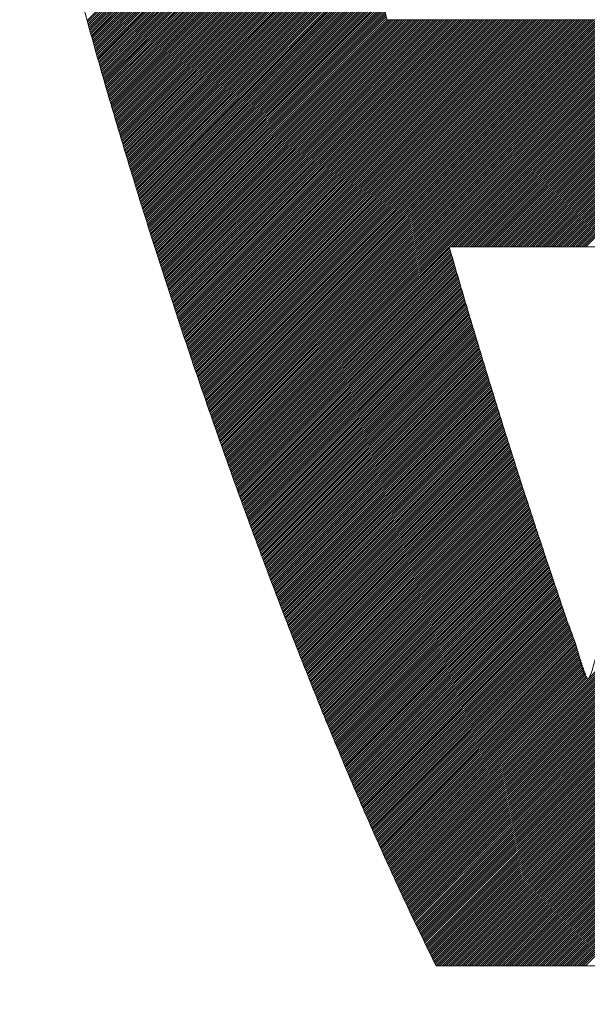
# Model space of a CAD drawing. Header units: millimetres. Extents: x 0 to 1735, y 0 to 1188.
# Tile 73 of 138: x 237.36 to 239.76, y 787.44 to 791.6. Entities that reach past the tile are written whole.
import ezdxf

# ---------------------------------------------------------------- set-up
doc = ezdxf.new("R2010")
doc.units = ezdxf.units.MM
doc.header["$LTSCALE"] = 0.727559
doc.layers.add('NoLayerName_001', color=7, linetype='Continuous')
doc.layers.add('NoLayerName_002', color=7, linetype='Continuous')

# ---------------------------------------------------------------- blocks, each defined once
blk = doc.blocks.new('JZB_0011')
at = {"layer": 'NoLayerName_002', "color": 7, "linetype": 'Continuous', "lineweight": 25}
for p, q in [((24.4487, 4.8402), (23.6465, 4.038)), ((24.4576, 4.8402), (23.6484, 4.031)), ((24.4665, 4.8402), (23.6504, 4.0241)), ((24.4754, 4.8402), (23.6523, 4.0171)), ((24.4843, 4.8402), (23.6543, 4.0102)), ((24.4932, 4.8402), (23.6563, 4.0032)), ((24.5022, 4.8402), (23.6582, 3.9963)), ((24.5111, 4.8402), (23.6602, 3.9893)), ((24.52, 4.8402), (23.6622, 3.9824)), ((24.5289, 4.8402), (23.6641, 3.9754)), ((24.5378, 4.8402), (23.6661, 3.9685)), ((24.5467, 4.8402), (23.668, 3.9615)), ((24.5556, 4.8402), (23.67, 3.9546)), ((24.5645, 4.8402), (23.672, 3.9477)), ((24.5734, 4.8402), (23.6739, 3.9407)), ((24.5823, 4.8402), (23.6759, 3.9338)), ((24.5912, 4.8402), (23.6778, 3.9268)), ((24.6001, 4.8402), (23.6798, 3.9199)), ((24.6091, 4.8402), (23.6818, 3.9129)), ((24.618, 4.8402), (23.6837, 3.906)), ((24.6269, 4.8402), (23.6857, 3.899)), ((24.6358, 4.8402), (23.6876, 3.8921)), ((24.6447, 4.8402), (23.6896, 3.8851)), ((24.6536, 4.8402), (23.6916, 3.8782)), ((24.6625, 4.8402), (23.6935, 3.8712)), ((24.6714, 4.8402), (23.6955, 3.8643)), ((24.6803, 4.8402), (23.6974, 3.8573)), ((24.6892, 4.8402), (23.6994, 3.8504)), ((24.6981, 4.8402), (23.7014, 3.8434)), ((24.7071, 4.8402), (23.7033, 3.8365)), ((24.716, 4.8402), (23.7053, 3.8295)), ((24.7208, 4.8361), (23.7073, 3.8226)), ((24.7224, 4.8289), (23.7092, 3.8157)), ((27.4152, 4.8402), (25.6551, 3.0801)), ((27.4241, 4.8402), (25.664, 3.0801)), ((27.433, 4.8402), (25.6729, 3.0801)), ((27.4419, 4.8402), (25.6818, 3.0801)), ((27.4508, 4.8402), (25.6907, 3.0801)), ((27.4598, 4.8402), (25.6996, 3.0801)), ((27.4687, 4.8402), (25.7085, 3.0801)), ((27.4776, 4.8402), (25.7174, 3.0801)), ((27.4865, 4.8402), (25.7263, 3.0801)), ((27.4954, 4.8402), (25.7352, 3.0801)), ((27.5043, 4.8402), (25.7442, 3.0801)), ((27.5132, 4.8402), (25.7531, 3.0801)), ((24.7241, 4.8216), (23.7112, 3.8087)), ((24.7258, 4.8144), (23.7131, 3.8018)), ((24.7275, 4.8072), (23.7151, 3.7948)), ((24.7291, 4.8), (23.7171, 3.7879)), ((24.7308, 4.7927), (23.719, 3.7809)), ((24.7325, 4.7855), (23.721, 3.774)), ((24.7342, 4.7783), (23.7229, 3.767)), ((24.7359, 4.771), (23.7249, 3.7601)), ((24.7375, 4.7638), (23.7269, 3.7531)), ((24.7392, 4.7566), (23.7288, 3.7462)), ((24.7409, 4.7493), (23.7308, 3.7392)), ((24.7426, 4.7421), (23.7327, 3.7323)), ((24.7442, 4.7349), (23.7347, 3.7253)), ((24.7459, 4.7276), (23.7367, 3.7184)), ((24.7476, 4.7204), (23.7386, 3.7114)), ((24.7493, 4.7132), (23.7406, 3.7045)), ((24.751, 4.706), (23.7426, 3.6975)), ((24.7526, 4.6987), (23.7445, 3.6906)), ((24.7543, 4.6915), (23.7465, 3.6837)), ((24.756, 4.6843), (23.7484, 3.6767)), ((24.7577, 4.677), (23.7504, 3.6698)), ((24.7593, 4.6698), (23.7524, 3.6628)), ((24.761, 4.6626), (23.7543, 3.6559)), ((24.7627, 4.6553), (23.7563, 3.6489)), ((24.7644, 4.6481), (23.7582, 3.642)), ((24.7661, 4.6409), (23.7602, 3.635)), ((24.7677, 4.6336), (23.7622, 3.6281)), ((24.7694, 4.6264), (23.7641, 3.6211)), ((24.7711, 4.6192), (23.7661, 3.6142)), ((24.7728, 4.612), (23.768, 3.6072)), ((24.7744, 4.6047), (23.77, 3.6003)), ((24.7761, 4.5975), (23.7721, 3.5935)), ((24.7778, 4.5903), (23.7742, 3.5867)), ((24.7795, 4.583), (23.7764, 3.5799)), ((24.7812, 4.5758), (23.7785, 3.5731)), ((24.7828, 4.5686), (23.7806, 3.5663)), ((24.7845, 4.5613), (23.7827, 3.5595)), ((24.7862, 4.5541), (23.7848, 3.5527)), ((24.7879, 4.5469), (23.7869, 3.5459)), ((24.7895, 4.5396), (23.789, 3.5391)), ((24.7912, 4.5324), (23.7911, 3.5323)), ((24.7929, 4.5252), (23.7933, 3.5255)), ((24.7946, 4.518), (23.7954, 3.5187)), ((24.7963, 4.5107), (23.7975, 3.5119)), ((24.7979, 4.5035), (23.7996, 3.5051)), ((24.7996, 4.4963), (23.8017, 3.4984)), ((24.8013, 4.489), (23.8038, 3.4916)), ((24.803, 4.4818), (23.8059, 3.4848)), ((24.8046, 4.4746), (23.808, 3.478)), ((24.8063, 4.4673), (23.8102, 3.4712)), ((24.808, 4.4601), (23.8123, 3.4644)), ((24.8097, 4.4529), (23.8144, 3.4576)), ((24.8114, 4.4457), (23.8165, 3.4508)), ((24.8132, 4.4386), (23.8186, 3.444)), ((24.815, 4.4315), (23.8207, 3.4372)), ((24.8168, 4.4243), (23.8228, 3.4304)), ((24.8186, 4.4172), (23.8249, 3.4236)), ((24.8203, 4.4101), (23.8271, 3.4168)), ((24.8221, 4.403), (23.8292, 3.41)), ((24.8239, 4.3958), (23.8313, 3.4032)), ((24.8257, 4.3887), (23.8334, 3.3964)), ((24.8275, 4.3816), (23.8355, 3.3896)), ((24.8292, 4.3744), (23.8376, 3.3828)), ((24.831, 4.3673), (23.8397, 3.376)), ((24.8328, 4.3602), (23.8418, 3.3692)), ((24.8346, 4.353), (23.844, 3.3624)), ((24.8363, 4.3459), (23.8461, 3.3556)), ((24.8381, 4.3388), (23.8482, 3.3488)), ((24.8399, 4.3317), (23.8503, 3.342)), ((24.8417, 4.3245), (23.8524, 3.3352)), ((24.8435, 4.3174), (23.8545, 3.3285)), ((24.8452, 4.3103), (23.8566, 3.3217)), ((24.847, 4.3031), (23.8587, 3.3149)), ((24.8488, 4.296), (23.8608, 3.3081)), ((24.8506, 4.2889), (23.863, 3.3013)), ((24.8524, 4.2818), (23.8651, 3.2945)), ((24.8541, 4.2746), (23.8672, 3.2877)), ((24.8559, 4.2675), (23.8693, 3.2809)), ((24.8577, 4.2604), (23.8714, 3.2741)), ((24.8595, 4.2532), (23.8735, 3.2673)), ((24.8612, 4.2461), (23.8756, 3.2605)), ((24.863, 4.239), (23.8777, 3.2537)), ((24.8648, 4.2318), (23.8799, 3.2469)), ((24.8666, 4.2247), (23.882, 3.2401)), ((24.8684, 4.2176), (23.8841, 3.2333)), ((24.8701, 4.2105), (23.8862, 3.2265)), ((24.8719, 4.2033), (23.8883, 3.2197)), ((24.8737, 4.1962), (23.8904, 3.2129)), ((24.8755, 4.1891), (23.8925, 3.2061)), ((24.8773, 4.1819), (23.8946, 3.1993)), ((24.879, 4.1748), (23.8968, 3.1925)), ((24.8808, 4.1677), (23.8989, 3.1857)), ((24.8826, 4.1605), (23.901, 3.1789)), ((24.8844, 4.1534), (23.9031, 3.1721)), ((24.8862, 4.1463), (23.9052, 3.1653)), ((24.8879, 4.1392), (23.9073, 3.1585)), ((24.8897, 4.132), (23.9094, 3.1518)), ((24.8915, 4.1249), (23.9115, 3.145)), ((24.8933, 4.1178), (23.9137, 3.1382)), ((24.895, 4.1106), (23.9158, 3.1314)), ((24.8968, 4.1035), (23.9179, 3.1246)), ((24.8986, 4.0964), (23.92, 3.1178)), ((24.9004, 4.0892), (23.9221, 3.111)), ((24.9022, 4.0821), (23.9242, 3.1042)), ((24.9039, 4.075), (23.9263, 3.0974)), ((24.9057, 4.0679), (23.9284, 3.0906)), ((24.9075, 4.0607), (23.9306, 3.0838)), ((24.9093, 4.0536), (23.9327, 3.077)), ((24.9111, 4.0465), (23.9348, 3.0702)), ((24.9137, 4.0402), (23.9369, 3.0634)), ((24.9226, 4.0402), (23.939, 3.0566)), ((24.9315, 4.0402), (23.9411, 3.0498)), ((24.9404, 4.0402), (23.9432, 3.043)), ((24.9493, 4.0402), (23.9453, 3.0362)), ((24.9582, 4.0402), (23.9475, 3.0294)), ((24.9671, 4.0402), (23.9496, 3.0226)), ((24.976, 4.0402), (23.9517, 3.0158)), ((24.9849, 4.0402), (23.9538, 3.009)), ((24.9938, 4.0402), (23.9559, 3.0022)), ((25.0028, 4.0402), (23.958, 2.9954)), ((25.0117, 4.0402), (23.9601, 2.9886)), ((25.0206, 4.0402), (23.9622, 2.9818)), ((25.0295, 4.0402), (23.9644, 2.9751)), ((25.0384, 4.0402), (23.9665, 2.9683)), ((25.0473, 4.0402), (23.9686, 2.9615)), ((25.0562, 4.0402), (23.9707, 2.9547)), ((25.0651, 4.0402), (23.9729, 2.948)), ((25.074, 4.0402), (23.9751, 2.9413)), ((25.0829, 4.0402), (23.9774, 2.9346)), ((25.0918, 4.0402), (23.9796, 2.928)), ((25.1007, 4.0402), (23.9819, 2.9213)), ((25.1097, 4.0402), (23.9841, 2.9147)), ((25.1186, 4.0402), (23.9864, 2.908)), ((25.1275, 4.0402), (23.9886, 2.9013)), ((25.1364, 4.0402), (23.9909, 2.8947)), ((25.1453, 4.0402), (23.9931, 2.888)), ((25.1542, 4.0402), (23.9954, 2.8814)), ((25.1631, 4.0402), (23.9976, 2.8747)), ((25.172, 4.0402), (23.9999, 2.868)), ((25.1809, 4.0402), (24.0021, 2.8614)), ((25.1898, 4.0402), (24.0044, 2.8547)), ((25.1987, 4.0402), (24.0066, 2.8481)), ((25.2076, 4.0402), (24.0089, 2.8414)), ((25.2166, 4.0402), (24.0111, 2.8347)), ((25.2255, 4.0402), (24.0134, 2.8281)), ((25.2344, 4.0402), (24.0156, 2.8214)), ((25.2433, 4.0402), (24.0179, 2.8148)), ((25.2522, 4.0402), (24.0201, 2.8081)), ((25.2611, 4.0402), (24.0223, 2.8014)), ((25.27, 4.0402), (24.0246, 2.7948)), ((25.2789, 4.0402), (24.0268, 2.7881)), ((25.2878, 4.0402), (24.0291, 2.7814)), ((25.2967, 4.0402), (24.0313, 2.7748)), ((25.3056, 4.0402), (24.0336, 2.7681)), ((25.3145, 4.0402), (24.0358, 2.7615)), ((25.3235, 4.0402), (24.0381, 2.7548)), ((25.3324, 4.0402), (24.0403, 2.7481)), ((25.3413, 4.0402), (24.0426, 2.7415)), ((25.3502, 4.0402), (24.0448, 2.7348)), ((25.3591, 4.0402), (24.0471, 2.7282)), ((25.368, 4.0402), (24.0493, 2.7215)), ((25.3769, 4.0402), (24.0516, 2.7148)), ((25.3858, 4.0402), (24.0538, 2.7082)), ((25.3947, 4.0402), (24.0561, 2.7015)), ((25.4036, 4.0402), (24.0583, 2.6949)), ((25.4125, 4.0402), (24.0606, 2.6882)), ((25.4214, 4.0402), (24.0628, 2.6815)), ((25.4304, 4.0402), (24.0651, 2.6749)), ((25.4393, 4.0402), (24.0673, 2.6682)), ((25.4482, 4.0402), (24.0696, 2.6616)), ((25.4571, 4.0402), (24.0718, 2.6549)), ((25.466, 4.0402), (24.0741, 2.6482)), ((25.4749, 4.0402), (24.0763, 2.6416)), ((25.4838, 4.0402), (24.0786, 2.6349)), ((25.4927, 4.0402), (24.0808, 2.6283)), ((25.5016, 4.0402), (24.083, 2.6216)), ((25.5105, 4.0402), (24.0853, 2.6149)), ((25.5194, 4.0402), (24.0875, 2.6083)), ((25.5284, 4.0402), (24.0898, 2.6016)), ((25.5373, 4.0402), (24.092, 2.595)), ((25.5462, 4.0402), (24.0943, 2.5883)), ((25.5551, 4.0402), (24.0965, 2.5816)), ((25.564, 4.0402), (24.0988, 2.575)), ((25.5729, 4.0402), (24.101, 2.5683)), ((25.5818, 4.0402), (24.1033, 2.5617)), ((25.5907, 4.0402), (24.1055, 2.555)), ((25.5996, 4.0402), (24.1078, 2.5483)), ((25.6085, 4.0402), (24.11, 2.5417)), ((25.6174, 4.0402), (24.1123, 2.535)), ((25.6263, 4.0402), (24.1145, 2.5284)), ((25.6353, 4.0402), (24.1168, 2.5217)), ((25.6442, 4.0402), (24.119, 2.515)), ((25.6531, 4.0402), (24.1213, 2.5084)), ((25.662, 4.0402), (24.1235, 2.5017)), ((25.6709, 4.0402), (24.1258, 2.4951)), ((25.6798, 4.0402), (24.128, 2.4884)), ((25.6887, 4.0402), (24.1303, 2.4817)), ((25.6976, 4.0402), (24.1325, 2.4751)), ((25.7065, 4.0402), (24.1348, 2.4684)), ((25.7154, 4.0402), (24.137, 2.4618)), ((25.7243, 4.0402), (24.1393, 2.4551)), ((25.7332, 4.0402), (24.1415, 2.4484)), ((25.7422, 4.0402), (24.1437, 2.4418)), ((25.7511, 4.0402), (24.146, 2.4351)), ((25.76, 4.0402), (24.1482, 2.4285)), ((25.7689, 4.0402), (24.1505, 2.4218)), ((25.7778, 4.0402), (24.1527, 2.4151)), ((25.7867, 4.0402), (24.155, 2.4085)), ((25.7956, 4.0402), (24.1572, 2.4018)), ((25.8045, 4.0402), (24.1595, 2.3952)), ((25.8134, 4.0402), (24.1617, 2.3885)), ((25.8223, 4.0402), (24.164, 2.3818)), ((25.8312, 4.0402), (24.1662, 2.3752)), ((25.8401, 4.0402), (24.1685, 2.3685)), ((25.8491, 4.0402), (24.1707, 2.3619)), ((25.858, 4.0402), (24.173, 2.3552)), ((25.8669, 4.0402), (24.1752, 2.3485)), ((25.8758, 4.0402), (24.1775, 2.3419)), ((25.8847, 4.0402), (24.1797, 2.3352)), ((25.8936, 4.0402), (24.182, 2.3286)), ((25.9025, 4.0402), (24.1842, 2.3219)), ((25.9114, 4.0402), (24.1865, 2.3152)), ((25.9203, 4.0402), (24.1887, 2.3086)), ((25.9292, 4.0402), (24.191, 2.302)), ((25.9381, 4.0402), (24.1934, 2.2954)), ((25.947, 4.0402), (24.1958, 2.2889)), ((25.956, 4.0402), (24.1982, 2.2824)), ((25.9649, 4.0402), (24.2005, 2.2759)), ((25.9738, 4.0402), (24.2029, 2.2693)), ((25.9827, 4.0402), (24.2053, 2.2628)), ((25.9916, 4.0402), (24.2077, 2.2563)), ((26.0005, 4.0402), (24.2101, 2.2497)), ((26.0094, 4.0402), (24.2124, 2.2432)), ((26.0183, 4.0402), (24.2148, 2.2367)), ((26.0272, 4.0402), (24.2172, 2.2302)), ((26.0361, 4.0402), (24.2196, 2.2236)), ((26.045, 4.0402), (24.222, 2.2171)), ((26.0539, 4.0402), (24.2243, 2.2106)), ((26.0629, 4.0402), (24.2267, 2.204)), ((26.0718, 4.0402), (24.2291, 2.1975)), ((26.0807, 4.0402), (24.2315, 2.191)), ((26.0896, 4.0402), (24.2339, 2.1844)), ((26.0985, 4.0402), (24.2362, 2.1779)), ((26.1074, 4.0402), (24.2386, 2.1714)), ((26.1163, 4.0402), (24.241, 2.1649)), ((26.1252, 4.0402), (24.2434, 2.1583)), ((26.1341, 4.0402), (24.2457, 2.1518)), ((26.143, 4.0402), (25.1829, 3.0801)), ((26.1519, 4.0402), (25.1918, 3.0801)), ((26.1608, 4.0402), (25.2007, 3.0801)), ((26.1698, 4.0402), (25.2097, 3.0801)), ((26.1787, 4.0402), (25.2186, 3.0801)), ((26.1876, 4.0402), (25.2275, 3.0801)), ((26.1965, 4.0402), (25.2364, 3.0801)), ((26.2054, 4.0402), (25.2453, 3.0801)), ((26.2143, 4.0402), (25.2542, 3.0801)), ((26.2232, 4.0402), (25.2631, 3.0801)), ((26.2321, 4.0402), (25.272, 3.0801)), ((26.241, 4.0402), (25.2809, 3.0801)), ((26.2499, 4.0402), (25.2898, 3.0801)), ((26.2588, 4.0402), (25.2987, 3.0801)), ((26.2678, 4.0402), (25.3076, 3.0801)), ((26.2767, 4.0402), (25.3166, 3.0801)), ((26.2856, 4.0402), (25.3255, 3.0801)), ((26.2945, 4.0402), (25.3344, 3.0801)), ((26.3034, 4.0402), (25.3433, 3.0801)), ((26.3123, 4.0402), (25.3522, 3.0801)), ((26.3212, 4.0402), (25.3611, 3.0801)), ((26.3301, 4.0402), (25.37, 3.0801)), ((26.339, 4.0402), (25.3789, 3.0801)), ((26.3479, 4.0402), (25.3878, 3.0801)), ((26.3568, 4.0402), (25.3967, 3.0801)), ((26.3657, 4.0402), (25.4056, 3.0801)), ((26.3747, 4.0402), (25.4145, 3.0801)), ((26.3836, 4.0402), (25.4235, 3.0801)), ((26.3925, 4.0402), (25.4324, 3.0801)), ((26.4014, 4.0402), (25.4413, 3.0801)), ((26.4103, 4.0402), (25.4502, 3.0801)), ((26.4192, 4.0402), (25.4591, 3.0801)), ((26.4281, 4.0402), (25.468, 3.0801)), ((26.437, 4.0402), (25.4769, 3.0801)), ((26.4459, 4.0402), (25.4858, 3.0801)), ((26.4548, 4.0402), (25.4947, 3.0801)), ((26.4637, 4.0402), (25.5036, 3.0801)), ((26.4726, 4.0402), (25.5125, 3.0801)), ((26.4816, 4.0402), (25.5214, 3.0801)), ((26.4905, 4.0402), (25.5304, 3.0801)), ((26.4994, 4.0402), (25.5393, 3.0801)), ((26.5083, 4.0402), (25.5482, 3.0801)), ((26.5172, 4.0402), (25.5571, 3.0801)), ((26.5261, 4.0402), (25.566, 3.0801)), ((26.535, 4.0402), (25.5749, 3.0801)), ((26.5439, 4.0402), (25.5838, 3.0801)), ((26.5528, 4.0402), (25.5927, 3.0801)), ((26.5617, 4.0402), (25.6016, 3.0801)), ((26.5706, 4.0402), (25.6105, 3.0801)), ((26.5795, 4.0402), (25.6194, 3.0801)), ((26.5885, 4.0402), (25.6283, 3.0801)), ((26.5974, 4.0402), (25.6373, 3.0801)), ((26.6063, 4.0402), (25.6462, 3.0801)), ((25.1769, 3.074), (24.2481, 2.1453)), ((25.1789, 3.0671), (24.2505, 2.1387)), ((25.1809, 3.0602), (24.2529, 2.1322)), ((25.1829, 3.0533), (24.2553, 2.1257)), ((25.1849, 3.0464), (24.2576, 2.1192)), ((25.1869, 3.0395), (24.26, 2.1126)), ((27.5878, 3.0796), (24.9358, 0.4276)), ((27.5837, 3.0667), (24.9386, 0.4215)), ((27.5797, 3.0538), (24.9414, 0.4154)), ((27.5757, 3.0409), (24.9442, 0.4093)), ((25.1889, 3.0326), (24.2624, 2.1061)), ((25.1909, 3.0257), (24.2648, 2.0996)), ((25.1929, 3.0188), (24.2672, 2.093)), ((25.1949, 3.0119), (24.2695, 2.0865)), ((25.1969, 3.005), (24.2719, 2.08)), ((25.1989, 2.9981), (24.2743, 2.0735)), ((27.5717, 3.0279), (24.947, 0.4032)), ((27.5677, 3.015), (24.9498, 0.3971)), ((27.5637, 3.0021), (24.9526, 0.391)), ((25.201, 2.9912), (24.2767, 2.0669)), ((25.203, 2.9843), (24.2791, 2.0604)), ((25.205, 2.9774), (24.2814, 2.0539)), ((25.207, 2.9705), (24.2838, 2.0473)), ((25.209, 2.9637), (24.2862, 2.0408)), ((25.2111, 2.9568), (24.2886, 2.0343)), ((27.5596, 2.9892), (24.9554, 0.3849)), ((27.5556, 2.9762), (24.9582, 0.3788)), ((27.5516, 2.9633), (24.961, 0.3727)), ((25.2131, 2.9499), (24.291, 2.0278)), ((25.2151, 2.943), (24.2933, 2.0212)), ((25.2171, 2.9361), (24.2957, 2.0147)), ((25.2191, 2.9292), (24.2981, 2.0082)), ((25.2212, 2.9223), (24.3005, 2.0016)), ((25.2232, 2.9154), (24.3029, 1.9951)), ((27.5475, 2.9503), (24.9638, 0.3666)), ((27.543, 2.9368), (24.9666, 0.3605)), ((27.5384, 2.9234), (24.9694, 0.3544)), ((25.2252, 2.9086), (24.3052, 1.9886)), ((25.2272, 2.9017), (24.3076, 1.982)), ((25.2293, 2.8948), (24.31, 1.9755)), ((25.2313, 2.8879), (24.3124, 1.969)), ((25.2333, 2.881), (24.3148, 1.9625)), ((25.2353, 2.8741), (24.3171, 1.9559)), ((27.5339, 2.91), (24.9722, 0.3483)), ((27.5294, 2.8965), (24.975, 0.3422)), ((27.5248, 2.8831), (24.9778, 0.3361)), ((25.2373, 2.8672), (24.3195, 1.9494)), ((25.2394, 2.8603), (24.3219, 1.9429)), ((25.2414, 2.8535), (24.3243, 1.9363)), ((25.2434, 2.8466), (24.3266, 1.9298)), ((25.2455, 2.8397), (24.329, 1.9233)), ((25.2475, 2.8329), (24.3314, 1.9168)), ((27.5203, 2.8696), (24.9806, 0.33)), ((27.5157, 2.8562), (24.9835, 0.3239)), ((27.5112, 2.8427), (24.9863, 0.3178)), ((25.2496, 2.826), (24.3338, 1.9102)), ((25.2517, 2.8192), (24.3362, 1.9037)), ((25.2537, 2.8124), (24.3385, 1.8972)), ((25.2558, 2.8055), (24.3409, 1.8906)), ((25.2579, 2.7987), (24.3433, 1.8841)), ((25.2599, 2.7918), (24.3457, 1.8776)), ((27.5067, 2.8293), (24.9891, 0.3117)), ((27.5021, 2.8158), (24.9919, 0.3056)), ((27.4976, 2.8024), (24.9947, 0.2995)), ((27.493, 2.7889), (24.9975, 0.2934)), ((25.262, 2.785), (24.3481, 1.8711)), ((25.2641, 2.7781), (24.3504, 1.8645)), ((25.2661, 2.7713), (24.3528, 1.858)), ((25.2682, 2.7645), (24.3552, 1.8515)), ((25.2703, 2.7576), (24.3576, 1.8449)), ((25.2723, 2.7508), (24.36, 1.8384)), ((27.4885, 2.7755), (25.0003, 0.2873)), ((27.484, 2.762), (25.0031, 0.2812)), ((27.4794, 2.7486), (25.0059, 0.275)), ((25.2744, 2.7439), (24.3623, 1.8319)), ((25.2765, 2.7371), (24.3647, 1.8254)), ((25.2785, 2.7302), (24.3671, 1.8188)), ((25.2806, 2.7234), (24.3695, 1.8123)), ((25.2827, 2.7166), (24.3719, 1.8058)), ((25.2847, 2.7097), (24.3742, 1.7992)), ((27.4749, 2.7351), (25.0088, 0.269)), ((27.4703, 2.7217), (25.0117, 0.263)), ((27.4658, 2.7082), (25.0146, 0.257)), ((25.2868, 2.7029), (24.3766, 1.7927)), ((25.2888, 2.696), (24.379, 1.7862)), ((25.2909, 2.6892), (24.3814, 1.7796)), ((25.293, 2.6823), (24.3838, 1.7731)), ((25.295, 2.6755), (24.3861, 1.7666)), ((25.2971, 2.6687), (24.3885, 1.7601)), ((27.4613, 2.6948), (25.0175, 0.251)), ((27.4567, 2.6813), (25.0204, 0.245)), ((27.4522, 2.6679), (25.0233, 0.2391)), ((25.2992, 2.6618), (24.3909, 1.7535)), ((25.3012, 2.655), (24.3933, 1.747)), ((25.3033, 2.6481), (24.3956, 1.7405)), ((25.3054, 2.6413), (24.398, 1.7339)), ((25.3074, 2.6344), (24.4004, 1.7274)), ((25.3095, 2.6276), (24.4028, 1.7209)), ((27.4476, 2.6544), (25.0263, 0.2331)), ((27.4431, 2.641), (25.0292, 0.2271)), ((27.4386, 2.6275), (25.0321, 0.2211)), ((25.3116, 2.6208), (24.4052, 1.7144)), ((25.3136, 2.6139), (24.4075, 1.7078)), ((25.3157, 2.6071), (24.4099, 1.7013)), ((25.3178, 2.6002), (24.4123, 1.6948)), ((25.3198, 2.5934), (24.4147, 1.6882)), ((25.3219, 2.5865), (24.4171, 1.6817)), ((27.434, 2.6141), (25.035, 0.2151)), ((27.4295, 2.6006), (25.0379, 0.2091)), ((27.4249, 2.5872), (25.0408, 0.2031)), ((25.324, 2.5797), (24.4194, 1.6752)), ((25.326, 2.5729), (24.4219, 1.6687)), ((25.3281, 2.566), (24.4244, 1.6623)), ((25.3302, 2.5592), (24.4269, 1.6559)), ((25.3322, 2.5523), (24.4294, 1.6495)), ((25.3343, 2.5455), (24.4318, 1.643)), ((27.4204, 2.5737), (25.0437, 0.1971)), ((27.4159, 2.5603), (25.0466, 0.1911)), ((27.4113, 2.5469), (25.0495, 0.1851)), ((25.3364, 2.5386), (24.4343, 1.6366)), ((25.3384, 2.5318), (24.4368, 1.6302)), ((25.3405, 2.525), (24.4393, 1.6238)), ((25.3426, 2.5181), (24.4418, 1.6173)), ((25.3446, 2.5113), (24.4442, 1.6109)), ((25.3467, 2.5044), (24.4467, 1.6045)), ((25.3488, 2.4976), (24.4492, 1.598)), ((27.4068, 2.5334), (25.0524, 0.1791)), ((27.4022, 2.52), (25.0554, 0.1731)), ((27.3977, 2.5065), (25.0583, 0.1671)), ((25.3509, 2.4908), (24.4517, 1.5916)), ((25.353, 2.484), (24.4542, 1.5852)), ((25.3551, 2.4772), (24.4566, 1.5788)), ((25.3573, 2.4705), (24.4591, 1.5723)), ((25.3594, 2.4637), (24.4616, 1.5659)), ((25.3615, 2.4569), (24.4641, 1.5595)), ((27.3932, 2.4931), (25.0612, 0.1611)), ((27.3886, 2.4796), (25.0641, 0.1551)), ((27.3841, 2.4662), (25.067, 0.1491)), ((25.3636, 2.4501), (24.4666, 1.553)), ((25.3658, 2.4433), (24.469, 1.5466)), ((25.3679, 2.4366), (24.4715, 1.5402)), ((25.37, 2.4298), (24.474, 1.5338)), ((25.3721, 2.423), (24.4765, 1.5273)), ((25.3743, 2.4162), (24.479, 1.5209)), ((27.3795, 2.4527), (25.0699, 0.1431)), ((27.375, 2.4393), (25.0728, 0.1371)), ((27.3705, 2.4258), (25.0757, 0.1311)), ((25.3764, 2.4094), (24.4815, 1.5145)), ((25.3785, 2.4026), (24.4839, 1.5081)), ((25.3806, 2.3959), (24.4864, 1.5016)), ((25.3828, 2.3891), (24.4889, 1.4952)), ((25.3849, 2.3823), (24.4914, 1.4888)), ((25.387, 2.3755), (24.4939, 1.4823)), ((27.3659, 2.4124), (25.0786, 0.1251)), ((27.3614, 2.3989), (25.0816, 0.1191)), ((27.3568, 2.3855), (25.0845, 0.1131)), ((25.3892, 2.3687), (24.4963, 1.4759)), ((25.3913, 2.3619), (24.4988, 1.4695)), ((25.3934, 2.3552), (24.5013, 1.4631)), ((25.3955, 2.3484), (24.5038, 1.4566)), ((25.3977, 2.3416), (24.5063, 1.4502)), ((25.3998, 2.3348), (24.5087, 1.4438)), ((27.3523, 2.372), (25.0874, 0.1071)), ((27.3478, 2.3586), (25.0903, 0.1011)), ((27.3432, 2.3451), (25.0932, 0.0951)), ((27.3387, 2.3317), (25.0961, 0.0891)), ((25.4019, 2.328), (24.5112, 1.4373)), ((25.404, 2.3213), (24.5137, 1.4309)), ((25.4062, 2.3145), (24.5162, 1.4245)), ((25.4083, 2.3077), (24.5187, 1.4181)), ((25.4104, 2.3009), (24.5211, 1.4116)), ((25.4125, 2.2941), (24.5236, 1.4052)), ((27.3341, 2.3182), (25.099, 0.0831)), ((27.3296, 2.3048), (25.1019, 0.0771)), ((27.3245, 2.2908), (25.1048, 0.0711)), ((25.4147, 2.2873), (24.5261, 1.3988)), ((25.4168, 2.2806), (24.5286, 1.3924)), ((25.4189, 2.2738), (24.5311, 1.3859)), ((25.421, 2.267), (24.5335, 1.3795)), ((25.4232, 2.2602), (24.536, 1.3731)), ((25.4253, 2.2534), (24.5386, 1.3667)), ((27.3194, 2.2767), (25.1078, 0.0651)), ((27.3143, 2.2627), (25.1107, 0.0591)), ((27.3092, 2.2487), (25.1136, 0.0531)), ((25.4274, 2.2467), (24.5411, 1.3603)), ((25.4296, 2.2399), (24.5437, 1.354)), ((25.4317, 2.2331), (24.5462, 1.3476)), ((25.4338, 2.2263), (24.5488, 1.3413)), ((25.4359, 2.2195), (24.5513, 1.3349)), ((25.4381, 2.2127), (24.5539, 1.3285)), ((27.304, 2.2347), (25.1165, 0.0471)), ((27.2989, 2.2207), (25.1194, 0.0411)), ((27.2938, 2.2067), (25.1273, 0.0401)), ((25.4402, 2.206), (24.5564, 1.3222)), ((25.4423, 2.1992), (24.559, 1.3158)), ((25.4444, 2.1924), (24.5615, 1.3095)), ((25.4466, 2.1856), (24.5641, 1.3031)), ((25.4487, 2.1788), (24.5666, 1.2968)), ((25.4508, 2.172), (24.5692, 1.2904)), ((25.4529, 2.1653), (24.5717, 1.2841)), ((27.2887, 2.1926), (25.1362, 0.0401)), ((27.2836, 2.1786), (25.1451, 0.0401)), ((27.2785, 2.1646), (25.154, 0.0401)), ((25.4551, 2.1585), (24.5743, 1.2777)), ((25.4572, 2.1517), (24.5768, 1.2713)), ((25.4594, 2.145), (24.5794, 1.265)), ((25.4616, 2.1383), (24.5819, 1.2586)), ((25.4637, 2.1315), (24.5845, 1.2523)), ((25.4659, 2.1248), (24.587, 1.2459)), ((27.2734, 2.1506), (25.1629, 0.0401)), ((27.2683, 2.1366), (25.1718, 0.0401)), ((25.4681, 2.1181), (24.5896, 1.2396)), ((25.4703, 2.1114), (24.5921, 1.2332)), ((25.4725, 2.1047), (24.5947, 1.2268)), ((25.4747, 2.0979), (24.5972, 1.2205)), ((25.4769, 2.0912), (24.5998, 1.2141)), ((25.4791, 2.0845), (24.6024, 1.2078)), ((27.2632, 2.1225), (25.1807, 0.0401)), ((27.2581, 2.1085), (25.1897, 0.0401)), ((27.253, 2.0945), (25.1986, 0.0401)), ((25.4813, 2.0778), (24.6049, 1.2014)), ((25.4834, 2.0711), (24.6075, 1.1951)), ((25.4856, 2.0643), (24.61, 1.1887)), ((25.4878, 2.0576), (24.6126, 1.1823)), ((25.49, 2.0509), (24.6151, 1.176)), ((25.4922, 2.0442), (24.6177, 1.1696)), ((27.2479, 2.0805), (25.2075, 0.0401)), ((27.2427, 2.0665), (25.2164, 0.0401)), ((27.2376, 2.0525), (25.2253, 0.0401)), ((25.4944, 2.0375), (24.6202, 1.1633)), ((25.4966, 2.0307), (24.6228, 1.1569)), ((25.4988, 2.024), (24.6253, 1.1506)), ((25.501, 2.0173), (24.6279, 1.1442)), ((25.5031, 2.0106), (24.6304, 1.1379)), ((25.5053, 2.0039), (24.633, 1.1315)), ((27.2325, 2.0384), (25.2342, 0.0401)), ((27.2274, 2.0244), (25.2431, 0.0401)), ((27.2223, 2.0104), (25.252, 0.0401)), ((25.5075, 1.9971), (24.6355, 1.1251)), ((25.5097, 1.9904), (24.6381, 1.1188)), ((25.5119, 1.9837), (24.6406, 1.1124)), ((25.5141, 1.977), (24.6432, 1.1061)), ((25.5163, 1.9703), (24.6457, 1.0997)), ((25.5185, 1.9635), (24.6483, 1.0934)), ((25.5207, 1.9568), (24.6508, 1.087)), ((27.2172, 1.9964), (25.2609, 0.0401)), ((27.2121, 1.9824), (25.2698, 0.0401)), ((27.207, 1.9684), (25.2787, 0.0401)), ((25.5228, 1.9501), (24.6534, 1.0806)), ((25.525, 1.9434), (24.656, 1.0743)), ((25.5272, 1.9367), (24.6586, 1.068)), ((25.5294, 1.9299), (24.6612, 1.0618)), ((25.5316, 1.9232), (24.6639, 1.0555)), ((25.5338, 1.9165), (24.6665, 1.0492)), ((27.2019, 1.9543), (25.2876, 0.0401)), ((27.1968, 1.9403), (25.2966, 0.0401)), ((27.1917, 1.9263), (25.3055, 0.0401)), ((25.536, 1.9098), (24.6691, 1.0429)), ((25.5382, 1.9031), (24.6717, 1.0366)), ((25.5404, 1.8963), (24.6744, 1.0304)), ((25.5425, 1.8896), (24.677, 1.0241)), ((25.5447, 1.8829), (24.6796, 1.0178)), ((25.5469, 1.8762), (24.6823, 1.0115)), ((27.1865, 1.9123), (25.3144, 0.0401)), ((27.1814, 1.8983), (25.3233, 0.0401)), ((27.1763, 1.8843), (25.3322, 0.0401)), ((25.5491, 1.8695), (24.6849, 1.0052)), ((25.5513, 1.8627), (24.6875, 0.999)), ((25.5535, 1.856), (24.6901, 0.9927)), ((25.5557, 1.8493), (24.6928, 0.9864)), ((25.5579, 1.8426), (24.6954, 0.9801)), ((25.5601, 1.8359), (24.698, 0.9738)), ((27.1712, 1.8702), (25.3411, 0.0401)), ((27.1661, 1.8562), (25.35, 0.0401)), ((27.161, 1.8422), (25.3589, 0.0401)), ((25.5622, 1.8292), (24.7007, 0.9676)), ((25.5644, 1.8224), (24.7033, 0.9613)), ((25.5666, 1.8157), (24.7059, 0.955)), ((25.5688, 1.809), (24.7085, 0.9487)), ((25.5711, 1.8023), (24.7112, 0.9424)), ((25.5733, 1.7957), (24.7138, 0.9362)), ((27.1559, 1.8282), (25.3678, 0.0401)), ((27.1508, 1.8142), (25.3767, 0.0401)), ((27.1457, 1.8002), (25.3856, 0.0401)), ((25.5756, 1.789), (24.7164, 0.9299)), ((25.5778, 1.7824), (24.719, 0.9236)), ((25.5801, 1.7757), (24.7217, 0.9173)), ((25.5823, 1.7691), (24.7243, 0.911)), ((25.5846, 1.7624), (24.7269, 0.9048)), ((25.5868, 1.7558), (24.7296, 0.8985)), ((25.5891, 1.7491), (24.7322, 0.8922)), ((27.1406, 1.7861), (25.3946, 0.0401)), ((27.1355, 1.7721), (25.4035, 0.0401)), ((27.1303, 1.7581), (25.4124, 0.0401)), ((25.5914, 1.7424), (24.7348, 0.8859)), ((25.5936, 1.7358), (24.7374, 0.8796)), ((25.5959, 1.7291), (24.7401, 0.8734)), ((25.5981, 1.7225), (24.7427, 0.8671)), ((25.6004, 1.7158), (24.7453, 0.8608)), ((25.6026, 1.7092), (24.748, 0.8545)), ((27.1252, 1.7441), (25.4213, 0.0401)), ((27.1201, 1.7301), (25.4302, 0.0401)), ((27.115, 1.716), (25.4391, 0.0401)), ((25.6049, 1.7025), (24.7506, 0.8482)), ((25.6071, 1.6959), (24.7532, 0.842)), ((25.6094, 1.6892), (24.7558, 0.8357)), ((25.6116, 1.6826), (24.7585, 0.8294)), ((25.6139, 1.6759), (24.7611, 0.8231)), ((25.6162, 1.6693), (24.7637, 0.8168)), ((27.1099, 1.702), (25.448, 0.0401)), ((27.1048, 1.688), (25.4569, 0.0401)), ((27.0997, 1.674), (25.4658, 0.0401)), ((25.6184, 1.6626), (24.7664, 0.8105)), ((25.6207, 1.656), (24.769, 0.8043)), ((25.6229, 1.6493), (24.7716, 0.798)), ((25.6252, 1.6426), (24.7743, 0.7918)), ((25.6274, 1.636), (24.777, 0.7856)), ((25.6297, 1.6293), (24.7797, 0.7794)), ((27.0941, 1.6595), (25.4747, 0.0401)), ((27.0885, 1.645), (25.4836, 0.0401)), ((27.0829, 1.6304), (25.4925, 0.0401)), ((25.6319, 1.6227), (24.7824, 0.7732)), ((25.6342, 1.616), (24.7851, 0.767)), ((25.6365, 1.6094), (24.7878, 0.7608)), ((25.6387, 1.6027), (24.7906, 0.7546)), ((25.641, 1.5961), (24.7933, 0.7484)), ((25.6432, 1.5894), (24.796, 0.7422)), ((25.6455, 1.5828), (24.7987, 0.736)), ((27.0773, 1.6159), (25.5015, 0.0401)), ((27.0717, 1.6014), (25.5104, 0.0401)), ((27.0661, 1.5869), (25.5193, 0.0401)), ((25.6477, 1.5761), (24.8014, 0.7298)), ((25.65, 1.5695), (24.8041, 0.7236)), ((25.6522, 1.5628), (24.8068, 0.7174)), ((25.6545, 1.5562), (24.8095, 0.7112)), ((25.6568, 1.5495), (24.8122, 0.705)), ((25.659, 1.5428), (24.815, 0.6988)), ((27.0605, 1.5724), (25.5282, 0.0401)), ((27.0549, 1.5579), (25.5371, 0.0401)), ((27.0493, 1.5434), (25.546, 0.0401)), ((25.6613, 1.5362), (24.8177, 0.6926)), ((25.6635, 1.5295), (24.8204, 0.6864)), ((25.6658, 1.5229), (24.8231, 0.6802)), ((25.668, 1.5162), (24.8258, 0.674)), ((25.6703, 1.5096), (24.8285, 0.6678)), ((25.6725, 1.5029), (24.8312, 0.6616)), ((27.0437, 1.5289), (25.5549, 0.0401)), ((27.0381, 1.5144), (25.5638, 0.0401)), ((27.0325, 1.4999), (25.5727, 0.0401)), ((25.6748, 1.4963), (24.8339, 0.6554)), ((25.677, 1.4896), (24.8367, 0.6492)), ((25.6793, 1.483), (24.8394, 0.643)), ((25.6816, 1.4763), (24.8421, 0.6368)), ((25.6838, 1.4697), (24.8448, 0.6306)), ((25.6861, 1.4631), (24.8475, 0.6244)), ((27.0269, 1.4854), (25.5816, 0.0401)), ((27.0213, 1.4709), (25.5905, 0.0401)), ((25.6884, 1.4565), (24.8502, 0.6182)), ((25.6908, 1.4499), (24.8529, 0.612)), ((25.6931, 1.4433), (24.8556, 0.6058)), ((25.6954, 1.4367), (24.8583, 0.5996)), ((25.6977, 1.4301), (24.8611, 0.5935)), ((25.7, 1.4235), (24.8638, 0.5873)), ((25.7023, 1.4169), (24.8665, 0.5811)), ((27.0157, 1.4563), (25.5994, 0.0401)), ((27.0101, 1.4418), (25.6084, 0.0401)), ((27.0045, 1.4273), (25.6173, 0.0401)), ((25.7046, 1.4103), (24.8692, 0.5749)), ((25.7069, 1.4037), (24.8719, 0.5687)), ((25.7092, 1.3971), (24.8746, 0.5625)), ((25.7115, 1.3905), (24.8773, 0.5563)), ((25.7138, 1.3839), (24.88, 0.5501)), ((25.7161, 1.3773), (24.8827, 0.5439)), ((26.9989, 1.4128), (25.6262, 0.0401)), ((26.9933, 1.3983), (25.6351, 0.0401)), ((26.9877, 1.3838), (25.644, 0.0401)), ((25.7185, 1.3707), (24.8855, 0.5377)), ((25.7208, 1.3641), (24.8882, 0.5315)), ((25.7231, 1.3575), (24.8909, 0.5253)), ((25.7254, 1.3509), (24.8937, 0.5192)), ((25.7277, 1.3443), (24.8965, 0.5131)), ((25.73, 1.3377), (24.8993, 0.507)), ((26.982, 1.3693), (25.6529, 0.0401)), ((26.9761, 1.3544), (25.6618, 0.0401)), ((26.9701, 1.3395), (25.6707, 0.0401)), ((25.7323, 1.3311), (24.9021, 0.5009)), ((25.7346, 1.3245), (24.9049, 0.4948)), ((25.7369, 1.3179), (24.9077, 0.4887)), ((25.7392, 1.3113), (24.9105, 0.4826)), ((25.7415, 1.3047), (24.9133, 0.4765)), ((25.7439, 1.2981), (24.9161, 0.4704)), ((25.7462, 1.2915), (24.9189, 0.4643)), ((26.9641, 1.3246), (25.6796, 0.0401)), ((26.9581, 1.3097), (25.6885, 0.0401)), ((26.9522, 1.2948), (25.6974, 0.0401)), ((25.7485, 1.285), (24.9218, 0.4582)), ((25.7509, 1.2784), (24.9246, 0.4521)), ((25.7532, 1.2718), (24.9274, 0.446)), ((25.7555, 1.2652), (24.9302, 0.4399)), ((25.7579, 1.2587), (24.933, 0.4337)), ((26.9462, 1.2799), (25.7063, 0.0401)), ((26.9402, 1.2651), (25.7153, 0.0401)), ((26.9342, 1.2502), (25.7242, 0.0401)), ((26.9282, 1.2353), (25.7331, 0.0401)), ((26.9223, 1.2204), (25.742, 0.0401)), ((26.9163, 1.2055), (25.7509, 0.0401))]:
    blk.add_line(p, q, dxfattribs=at)
at = {"layer": 'NoLayerName_002', "color": 7, "linetype": 'Continuous', "lineweight": 13}
for points, knots in [([(23.4398, 4.8402), (23.4653, 4.7342), (23.516, 4.5179), (23.602, 4.1904), (23.695, 3.8545), (23.7953, 3.513), (23.9016, 3.168), (24.0132, 2.822), (24.1293, 2.4772), (24.249, 2.136), (24.3714, 1.8008), (24.4957, 1.4739), (24.6211, 1.1577), (24.7466, 0.8544), (24.8716, 0.5666), (24.9942, 0.296), (25.0794, 0.1237), (25.1199, 0.0401)], [0, 0, 0, 0, 0.327117, 0.666506, 1.015777, 1.372521, 1.734318, 2.098737, 2.463343, 2.825697, 3.183361, 3.533898, 3.874874, 4.203867, 4.518464, 4.816273, 5.094931, 5.094931, 5.094931, 5.094931]), ([(24.9126, 4.0402), (24.9078, 4.0589), (24.8983, 4.0962), (24.8841, 4.152), (24.8701, 4.2074), (24.8563, 4.2625), (24.8428, 4.3172), (24.8294, 4.3715), (24.8163, 4.4254), (24.8034, 4.4788), (24.7907, 4.5319), (24.7783, 4.5844), (24.7661, 4.6365), (24.7541, 4.6882), (24.7424, 4.7393), (24.731, 4.7899), (24.7235, 4.8235), (24.7198, 4.8402)], [0, 0, 0, 0, 0.0579375, 0.1155025, 0.1726795, 0.2294533, 0.2858086, 0.3417299, 0.3972021, 0.4522097, 0.5067377, 0.5607706, 0.6142933, 0.6672907, 0.7197474, 0.7716483, 0.8229783, 0.8229783, 0.8229783, 0.8229783]), ([(26.3446, 3.0801), (26.3326, 3.0388), (26.3086, 2.9561), (26.272, 2.8321), (26.235, 2.7079), (26.1974, 2.5837), (26.1593, 2.4597), (26.1208, 2.3359), (26.0819, 2.2124), (26.0426, 2.0895), (26.003, 1.9672), (25.9631, 1.8458), (25.9229, 1.7246), (25.8825, 1.6066), (25.8418, 1.4818), (25.801, 1.3876), (25.7598, 1.1863), (25.7186, 1.3876), (25.6778, 1.4818), (25.6372, 1.6066), (25.5968, 1.7246), (25.5566, 1.8458), (25.5166, 1.9672), (25.477, 2.0895), (25.4378, 2.2124), (25.3989, 2.3359), (25.3604, 2.4597), (25.3223, 2.5837), (25.2847, 2.7079), (25.2476, 2.8321), (25.211, 2.9561), (25.1871, 3.0388), (25.1751, 3.0801)], [0, 0, 0, 0, 0.128944, 0.258295, 0.387925, 0.517704, 0.647505, 0.7772, 0.906659, 1.035756, 1.164361, 1.292348, 1.419587, 1.545952, 1.671315, 1.795549, 1.918526, 2.04151, 2.165748, 2.291114, 2.417481, 2.544721, 2.672707, 2.801311, 2.930406, 3.059864, 3.189556, 3.319355, 3.449132, 3.57876, 3.70811, 3.837054, 3.837054, 3.837054, 3.837054])]:
    blk.add_open_spline(points, degree=3, knots=knots, dxfattribs=at)
for points in [[(26.6071, 4.0402), (26.3247, 4.0402), (25.7598, 4.0402), (25.195, 4.0402), (24.9126, 4.0402)], [(25.1751, 3.0801), (25.37, 3.0801), (25.7598, 3.0801), (26.1497, 3.0801), (26.3446, 3.0801)], [(25.1199, 0.0401), (25.3332, 0.0401), (25.7597, 0.0401), (26.1863, 0.0401), (26.3996, 0.0401)]]:
    blk.add_open_spline(points, degree=3, dxfattribs=at)

msp = doc.modelspace()

# ---------------------------------------------------------------- linework, layer by layer
at = {"layer": 'NoLayerName_001', "color": 7, "linetype": 'Continuous', "lineweight": 25}
for radius, start, end in [(39.49999901, 318.330134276, 270), (37.99999905, 319.685090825, 270.716215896)]:
    msp.add_arc((229.99999769, 790), radius, start, end, dxfattribs=at)

# ---------------------------------------------------------------- block references
at = {"layer": 'NoLayerName_001'}
msp.add_blockref('JZB_0011', (214.00003052, 787.55944824), dxfattribs=at)

doc.saveas('drawing.dxf')
